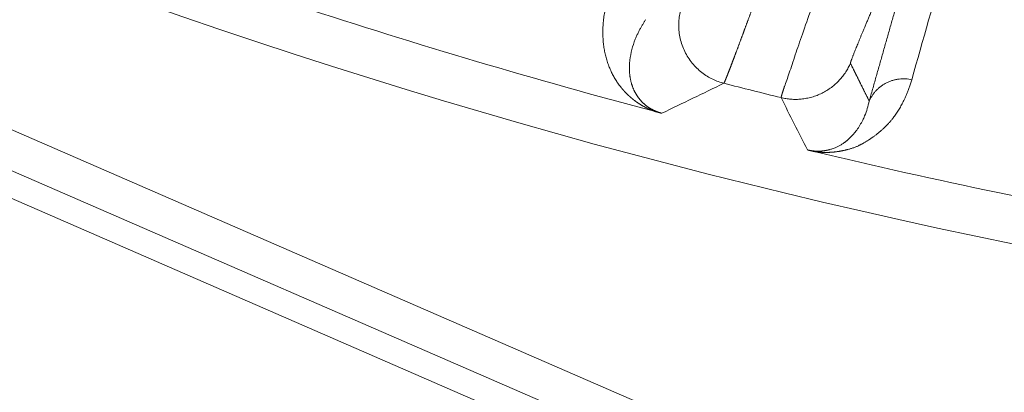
# Model space of a CAD drawing. Header units: millimetres. Extents: x 5437 to 18441, y -4466 to 3128.
# Tile 104 of 256: x 8465 to 8478, y -2865 to -2860. Entities that reach past the tile are written whole.
import ezdxf

# ---------------------------------------------------------------- set-up
doc = ezdxf.new("R2010")
doc.units = ezdxf.units.MM
doc.layers.add('1', color=7, linetype='Continuous', true_color=0xffffff)
doc.styles.add('TXT08', font='txt.shx', dxfattribs={"width": 0.8, "bigfont": 'gbcbig.shx'})
doc.dimstyles.get("Standard").update_dxf_attribs({"dimtxt": 0.18, "dimasz": 0.18, "dimexe": 0.18, "dimexo": 0.0625, "dimgap": 0.09, "dimtad": 0, "dimtih": 1, "dimtoh": 1, "dimdec": 4, "dimzin": 0, "dimdsep": 46, "dimtxsty": 'Standard', "dimcen": 0.09, "dimadec": 0, "dimazin": 0, "dimtfac": 1, "dimtdec": 4, "dimtofl": 0, "dimtmove": 0, "dimatfit": 3, "dimfxl": 1, "dimtolj": 1, "dimtzin": 0, "dimarcsym": 0})
doc.dimstyles.new('YanXiu', dxfattribs={"dimtxt": 40, "dimasz": 30, "dimexe": 0.66, "dimexo": 0.66, "dimgap": 0.66, "dimtad": 0, "dimdec": 1, "dimdsep": 46, "dimtxsty": 'TXT08', "dimcen": 0, "dimclrd": 256, "dimclre": 165, "dimclrt": 90, "dimazin": 2, "dimtfac": 1, "dimtdec": 1, "dimtofl": 0, "dimtmove": 0, "dimatfit": 3, "dimfxl": 1, "dimlwd": 5, "dimlwe": 13, "dimarcsym": 0})

# ---------------------------------------------------------------- blocks, each defined once
blk = doc.blocks.new('*D53')
at = {"color": 0, "lineweight": -2, "transparency": 16777216}
for p, q in [((10989.431, -2154.415), (10692.917, -2240.821)), ((11069.431, -2154.415), (10989.431, -2154.415)), ((8443.48, -2896.412), (8443.48, -2896.232)), ((8443.39, -2896.322), (8443.57, -2896.322))]:
    blk.add_line(p, q, dxfattribs=at)
at = {"color": 0, "lineweight": 20, "transparency": 16777216}
blk.add_solid([(10689.187, -2228.02), (10696.648, -2253.622), (10616.112, -2263.203)], dxfattribs=at)
at = {"layer": 'Defpoints', "color": 0, "lineweight": 20, "transparency": 16777216}
for p in [(10616.112, -2263.203), (6270.848, -3529.44)]:
    blk.add_point(p, dxfattribs=at)
at = {"color": 0, "lineweight": 20, "transparency": 16777216, "insert": (11249.521, -2154.415), "char_height": 80, "attachment_point": 5}
blk.add_mtext('\\A1;R2260', dxfattribs=at)
blk = doc.blocks.new('*D54')
at = {"color": 0, "lineweight": -2, "transparency": 16777216}
blk.add_line((7492.685, -2896.322), (7463.516, -2896.322), dxfattribs=at)
at = {"color": 0, "lineweight": -3, "transparency": 16777216}
for start, end in [(14.724706, 87.329624), (101.590205, 175.275294)]:
    blk.add_arc((8434.119, -2896.322), 970.423, start, end, dxfattribs=at)
at = {"color": 0, "lineweight": 20, "transparency": 16777216}
for points in [[(9385.695, -2646.81), (9359.647, -2652.519), (9389.799, -2727.809)], [(7480.316, -2816.939), (7453.672, -2815.84), (7463.696, -2896.322)]]:
    blk.add_solid(points, dxfattribs=at)
at = {"layer": 'Defpoints', "color": 0, "lineweight": 20, "transparency": 16777216}
for p in [(7900.863, -2085.545), (10671.817, -2501.755), (7492.748, -2896.322), (7740.501, -2896.322), (8434.119, -2896.322)]:
    blk.add_point(p, dxfattribs=at)
at = {"color": 0, "lineweight": 20, "transparency": 16777216, "insert": (8359.241, -1928.792), "char_height": 80, "attachment_point": 5}
blk.add_mtext('\\A1;165%%D', dxfattribs=at)
blk = doc.blocks.new('*D56')
at = {"lineweight": 5, "transparency": 16777216}
blk.add_line((9409.719, -2278.028), (9220.9, -2398.87), dxfattribs=at)
at = {"lineweight": 20, "transparency": 16777216}
blk.add_solid([(9218.205, -2394.659), (9223.595, -2403.082), (9195.632, -2415.042)], dxfattribs=at)
at = {"layer": 'Defpoints', "color": 0, "lineweight": 20, "transparency": 16777216}
for p in [(9195.632, -2415.042), (8443.48, -2896.412)]:
    blk.add_point(p, dxfattribs=at)
at = {"color": 90, "lineweight": 20, "transparency": 16777216, "insert": (9459.689, -2246.048), "char_height": 40, "attachment_point": 5, "rotation": 32.6188, "style": 'TXT08'}
blk.add_mtext('R893', dxfattribs=at)

msp = doc.modelspace()

# ---------------------------------------------------------------- linework, layer by layer
at = {"color": 7, "lineweight": 20}
msp.add_arc((8443.47995, -2896.41157), 893, 10.1099821, 350.11198757, dxfattribs=at)
at = {"layer": '1', "color": 0, "lineweight": 20}
for p, q in [((8427.06324, -2845.06387), (8492.15351, -2873.33614)), ((8492.40494, -2873.9904), (8426.41346, -2845.32669)), ((8426.29693, -2845.64733), (8501.80108, -2878.44292))]:
    msp.add_line(p, q, dxfattribs=at)
for radius, start, end in [(87.5, 224.5408917, 268.5032091), (86.87162, 251.9003676, 255.1651364), (86.27754, 255.6876302, 256.2100449), (86.87162, 256.6034392, 259.9153709)]:
    msp.add_arc((8495.27522, -2777.08546), radius, start, end, dxfattribs=at)
for points, degree in [([(8477.35096, -2857.47243), (8477.05135, -2858.52757), (8476.75176, -2859.58264), (8476.45217, -2860.63766)], 3), ([(8475.88469, -2860.92209), (8476.06464, -2860.28913), (8476.2446, -2859.65615), (8476.42457, -2859.02316), (8476.60455, -2858.39014), (8476.78454, -2857.75711)], 5), ([(8474.99398, -2860.02955), (8475.03172, -2859.92405), (8475.0712, -2859.81128), (8475.11183, -2859.69352)], 3), ([(8474.89859, -2860.30436), (8474.92861, -2860.22014), (8474.96055, -2860.12799), (8474.99398, -2860.02955)], 3), ([(8472.77335, -2860.07887), (8472.77053, -2860.0856), (8472.76776, -2860.09236), (8472.76506, -2860.09915)], 3), ([(8472.69334, -2860.37579), (8472.69323, -2860.37672), (8472.69313, -2860.37765), (8472.69302, -2860.37858)], 3), ([(8475.63415, -2860.41798), (8475.6842, -2860.51895), (8475.73427, -2860.61984), (8475.78438, -2860.72066), (8475.83452, -2860.82141), (8475.88469, -2860.92209)], 5), ([(8472.70998, -2860.66811), (8472.71131, -2860.67324), (8472.71269, -2860.67834), (8472.71411, -2860.68342)], 3), ([(8473.94671, -2860.68514), (8473.67058, -2860.81888), (8473.39485, -2860.95172), (8473.11952, -2861.08371)], 3), ([(8472.78545, -2860.84435), (8472.78746, -2860.84747), (8472.78948, -2860.85057), (8472.79153, -2860.85365)], 3), ([(8475.05986, -2861.57173), (8474.943, -2861.34032), (8474.82632, -2861.10846), (8474.70983, -2860.87614)], 3), ([(8475.82329, -2861.12002), (8475.85009, -2861.05586), (8475.8705, -2860.98915), (8475.88469, -2860.92209)], 3), ([(8475.71784, -2861.30826), (8475.74793, -2861.26629), (8475.77491, -2861.22148), (8475.79833, -2861.1748)], 3), ([(8475.79833, -2861.1748), (8475.80717, -2861.15679), (8475.81549, -2861.13851), (8475.82329, -2861.12002)], 3), ([(8475.6973, -2861.33516), (8475.70429, -2861.32633), (8475.71114, -2861.31736), (8475.71784, -2861.30826)], 3), ([(8475.40326, -2861.55331), (8475.43907, -2861.5393), (8475.47462, -2861.52233), (8475.50925, -2861.50247)], 3), ([(8475.50925, -2861.50247), (8475.52086, -2861.49537), (8475.53237, -2861.48793), (8475.54374, -2861.48017)], 3), ([(8475.36127, -2861.56687), (8475.37528, -2861.56278), (8475.38929, -2861.55826), (8475.40326, -2861.55331)], 3)]:
    msp.add_open_spline(points, degree=degree, dxfattribs=at)
for points, degree, knots in [([(8473.03137, -2861.06098), (8473.02942, -2861.06028), (8473.02548, -2861.05887), (8473.01968, -2861.05675), (8473.01389, -2861.0546), (8473.00812, -2861.05242), (8473.00238, -2861.05022), (8472.99665, -2861.04798), (8472.99095, -2861.04572), (8472.98528, -2861.04343), (8472.97962, -2861.04112), (8472.97399, -2861.03877), (8472.96837, -2861.0364), (8472.96278, -2861.034), (8472.95721, -2861.03157), (8472.95167, -2861.02912), (8472.94614, -2861.02664), (8472.94064, -2861.02413), (8472.93516, -2861.02159), (8472.9297, -2861.01902), (8472.92426, -2861.01643), (8472.91885, -2861.01381), (8472.91345, -2861.01116), (8472.90808, -2861.00849), (8472.90273, -2861.00578), (8472.89741, -2861.00305), (8472.8921, -2861.0003), (8472.88682, -2860.99751), (8472.88156, -2860.9947), (8472.87632, -2860.99185), (8472.8711, -2860.98899), (8472.8659, -2860.98609), (8472.86073, -2860.98317), (8472.85558, -2860.98021), (8472.85045, -2860.97723), (8472.84534, -2860.97423), (8472.84025, -2860.97119), (8472.83519, -2860.96813), (8472.83015, -2860.96504), (8472.82513, -2860.96193), (8472.82013, -2860.95878), (8472.81515, -2860.95561), (8472.8102, -2860.95241), (8472.80527, -2860.94918), (8472.80036, -2860.94593), (8472.79547, -2860.94265), (8472.7906, -2860.93934), (8472.78576, -2860.936), (8472.78094, -2860.93263), (8472.77614, -2860.92924), (8472.77136, -2860.92582), (8472.7666, -2860.92237), (8472.76187, -2860.9189), (8472.75716, -2860.9154), (8472.75247, -2860.91187), (8472.7478, -2860.90831), (8472.74315, -2860.90472), (8472.73853, -2860.90111), (8472.73393, -2860.89747), (8472.72935, -2860.89381), (8472.72479, -2860.89011), (8472.72025, -2860.88639), (8472.71574, -2860.88264), (8472.71125, -2860.87886), (8472.70678, -2860.87506), (8472.70233, -2860.87122), (8472.69791, -2860.86737), (8472.6935, -2860.86348), (8472.68912, -2860.85956), (8472.68477, -2860.85562), (8472.68043, -2860.85165), (8472.67611, -2860.84766), (8472.67182, -2860.84363), (8472.66755, -2860.83958), (8472.6633, -2860.8355), (8472.65908, -2860.83139), (8472.65487, -2860.82726), (8472.65069, -2860.8231), (8472.64653, -2860.81891), (8472.64239, -2860.81469), (8472.63828, -2860.81045), (8472.63419, -2860.80618), (8472.63011, -2860.80188), (8472.62606, -2860.79756), (8472.62204, -2860.7932), (8472.61803, -2860.78882), (8472.61405, -2860.78441), (8472.61009, -2860.77998), (8472.60615, -2860.77552), (8472.60224, -2860.77103), (8472.59834, -2860.76651), (8472.59447, -2860.76196), (8472.59062, -2860.75739), (8472.58679, -2860.75279), (8472.58299, -2860.74817), (8472.57921, -2860.74351), (8472.57545, -2860.73883), (8472.55979, -2860.71911), (8472.53367, -2860.68386), (8472.50039, -2860.63304), (8472.47013, -2860.58042), (8472.44288, -2860.52599), (8472.41785, -2860.46778), (8472.39534, -2860.40601), (8472.37568, -2860.34096), (8472.35974, -2860.27479), (8472.34748, -2860.20748), (8472.33891, -2860.13906), (8472.33402, -2860.06951), (8472.33301, -2860.00922), (8472.33411, -2859.95835), (8472.33607, -2859.91723), (8472.33912, -2859.87624), (8472.34326, -2859.8354), (8472.34848, -2859.79468), (8472.35478, -2859.75411), (8472.36217, -2859.71367), (8472.37063, -2859.67336), (8472.38017, -2859.6332), (8472.39078, -2859.59316), (8472.40247, -2859.55327), (8472.41523, -2859.5135), (8472.42907, -2859.47387), (8472.44397, -2859.43437), (8472.45995, -2859.39501), (8472.47699, -2859.35578), (8472.49509, -2859.31668), (8472.51426, -2859.27771), (8472.5345, -2859.23887), (8472.55574, -2859.20015), (8472.57075, -2859.17451), (8472.57827, -2859.16167)], 3, [0, 0, 0, 0, 0.00055694, 0.00112337, 0.00169974, 0.00228645, 0.00288389, 0.00349243, 0.00411243, 0.00474422, 0.0053881, 0.00604438, 0.00671333, 0.00739523, 0.00809031, 0.00879881, 0.00952096, 0.01025696, 0.01100702, 0.01177131, 0.01255003, 0.01334333, 0.01415137, 0.0149743, 0.01581227, 0.01666541, 0.01753384, 0.01841769, 0.01931707, 0.02023209, 0.02116286, 0.02210946, 0.023072, 0.02405056, 0.02504523, 0.02605609, 0.0270832, 0.02812666, 0.02918652, 0.03026285, 0.03135572, 0.03246519, 0.03359131, 0.03473414, 0.03589374, 0.03707014, 0.03826341, 0.03947359, 0.04070071, 0.04194484, 0.043206, 0.04448424, 0.04577959, 0.04709209, 0.04842178, 0.04976868, 0.05113284, 0.05251428, 0.05391303, 0.05532913, 0.05676259, 0.05821345, 0.05968173, 0.06116745, 0.06267065, 0.06419134, 0.06572955, 0.0672853, 0.0688586, 0.07044949, 0.07205797, 0.07368407, 0.07532781, 0.07698921, 0.07866827, 0.08036503, 0.08207948, 0.08381166, 0.08556158, 0.08732924, 0.08911467, 0.09091788, 0.09273888, 0.09457768, 0.0964343, 0.09830875, 0.10020105, 0.10211119, 0.10403921, 0.1059851, 0.10794887, 0.10993054, 0.11193012, 0.11394762, 0.11598305, 0.11803641, 0.12010772, 0.12219698, 0.1442829, 0.16777523, 0.19268062, 0.21900464, 0.246752, 0.27888928, 0.31218628, 0.34664652, 0.38227317, 0.41906908, 0.45703686, 0.49617886, 0.5192701, 0.54244954, 0.56571748, 0.58907423, 0.61252009, 0.63605535, 0.6596803, 0.68339523, 0.70720041, 0.73109613, 0.75508266, 0.77916027, 0.80332922, 0.82758978, 0.85194221, 0.87638676, 0.90092369, 0.92555323, 0.95027564, 0.97509115, 1, 1, 1, 1]), ([(8476.09888, -2859.29641), (8476.03394, -2859.44591), (8475.9697, -2859.59497), (8475.90893, -2859.73722), (8475.7968, -2860.00216), (8475.71231, -2860.2072), (8475.67866, -2860.29077), (8475.64812, -2860.36974), (8475.63611, -2860.40656), (8475.63428, -2860.41306), (8475.63363, -2860.41687), (8475.63415, -2860.41798)], 5, [0, 0, 0, 0, 0, 0, 0.43343098, 0.43343098, 0.43343098, 0.85997902, 0.85997902, 0.85997902, 1, 1, 1, 1, 1, 1]), ([(8474.38954, -2859.51595), (8474.38723, -2859.52226), (8474.38263, -2859.53486), (8474.37578, -2859.55359), (8474.369, -2859.57213), (8474.36228, -2859.59049), (8474.35564, -2859.60865), (8474.34906, -2859.62661), (8474.34254, -2859.64438), (8474.3361, -2859.66196), (8474.32972, -2859.67934), (8474.32342, -2859.69653), (8474.31718, -2859.71353), (8474.31101, -2859.73032), (8474.3049, -2859.74693), (8474.29887, -2859.76333), (8474.29291, -2859.77955), (8474.28701, -2859.79556), (8474.28118, -2859.81139), (8474.27542, -2859.82701), (8474.26973, -2859.84245), (8474.26411, -2859.85769), (8474.25855, -2859.87273), (8474.25306, -2859.88759), (8474.24764, -2859.90225), (8474.24229, -2859.91671), (8474.23701, -2859.93099), (8474.23179, -2859.94508), (8474.22665, -2859.95897), (8474.22157, -2859.97268), (8474.21655, -2859.9862), (8474.2116, -2859.99953), (8474.20672, -2860.01267), (8474.20191, -2860.02563), (8474.19716, -2860.0384), (8474.19248, -2860.05099), (8474.18787, -2860.0634), (8474.18332, -2860.07562), (8474.17883, -2860.08767), (8474.17441, -2860.09953), (8474.17006, -2860.11122), (8474.16719, -2860.11891), (8474.16576, -2860.12274)], 3, [0, 0, 0, 0, 0.02803445, 0.05591326, 0.08363643, 0.11120395, 0.13861584, 0.16587209, 0.19297271, 0.2199177, 0.24670705, 0.27334078, 0.29981888, 0.32614136, 0.35230821, 0.37831944, 0.40417506, 0.42987507, 0.45541946, 0.48080824, 0.50604142, 0.531119, 0.55604097, 0.58080736, 0.60541814, 0.62987335, 0.65417296, 0.678317, 0.70230545, 0.72613834, 0.74981566, 0.77333741, 0.7967036, 0.81991424, 0.84296933, 0.86586888, 0.88861288, 0.91120135, 0.93363429, 0.95591171, 0.97803361, 1, 1, 1, 1]), ([(8472.90468, -2859.83863), (8472.90134, -2859.84356), (8472.89455, -2859.85358), (8472.88448, -2859.86895), (8472.8743, -2859.88492), (8472.86406, -2859.90148), (8472.85377, -2859.91865), (8472.84347, -2859.93645), (8472.83317, -2859.95488), (8472.8229, -2859.97394), (8472.8127, -2859.99365), (8472.80259, -2860.01401), (8472.79262, -2860.03503), (8472.78279, -2860.0567), (8472.77652, -2860.07142), (8472.77335, -2860.07887)], 3, [0, 0, 0, 0, 0.06354474, 0.12931863, 0.19732185, 0.26755455, 0.34001688, 0.414709, 0.49163106, 0.57078321, 0.65216559, 0.73577834, 0.82162157, 0.90969543, 1, 1, 1, 1]), ([(8472.76506, -2860.09915), (8472.74732, -2860.14375), (8472.73225, -2860.1895), (8472.70817, -2860.28214), (8472.69915, -2860.32903), (8472.69334, -2860.37579)], 3, [0, 0, 0, 0, 0.5, 0.5, 1, 1, 1, 1]), ([(8474.16576, -2860.12274), (8474.1639, -2860.12773), (8474.16018, -2860.13771), (8474.15468, -2860.15245), (8474.14925, -2860.167), (8474.14388, -2860.18136), (8474.13859, -2860.19552), (8474.13337, -2860.20947), (8474.12822, -2860.22323), (8474.12314, -2860.23679), (8474.11813, -2860.25015), (8474.11319, -2860.2633), (8474.10833, -2860.27626), (8474.10353, -2860.28901), (8474.09881, -2860.30155), (8474.09416, -2860.3139), (8474.08958, -2860.32603), (8474.08508, -2860.33797), (8474.08065, -2860.3497), (8474.07629, -2860.36122), (8474.072, -2860.37254), (8474.06779, -2860.38366), (8474.06364, -2860.39456), (8474.05958, -2860.40527), (8474.05558, -2860.41576), (8474.05166, -2860.42605), (8474.04781, -2860.43613), (8474.04403, -2860.44601), (8474.04033, -2860.45568), (8474.0367, -2860.46515), (8474.03314, -2860.47441), (8474.02965, -2860.48346), (8474.02624, -2860.49231), (8474.0229, -2860.50095), (8474.01964, -2860.50939), (8474.01644, -2860.51762), (8474.01332, -2860.52565), (8474.01027, -2860.53347), (8474.0073, -2860.54109), (8474.0044, -2860.5485), (8474.00157, -2860.55571), (8473.99881, -2860.56272), (8473.99613, -2860.56952), (8473.99351, -2860.57613), (8473.99097, -2860.58253), (8473.9885, -2860.58873), (8473.98611, -2860.59473), (8473.98378, -2860.60053), (8473.98153, -2860.60613), (8473.97934, -2860.61153), (8473.97723, -2860.61673), (8473.97519, -2860.62174), (8473.97322, -2860.62655), (8473.97133, -2860.63116), (8473.9695, -2860.63558), (8473.96774, -2860.63981), (8473.96605, -2860.64384), (8473.96444, -2860.64767), (8473.96289, -2860.65132), (8473.96141, -2860.65477), (8473.96, -2860.65804), (8473.95866, -2860.66111), (8473.95739, -2860.664), (8473.95619, -2860.6667), (8473.95506, -2860.66921), (8473.95399, -2860.67154), (8473.95299, -2860.67368), (8473.95206, -2860.67564), (8473.9512, -2860.67741), (8473.95041, -2860.67901), (8473.94968, -2860.68042), (8473.94902, -2860.68165), (8473.94842, -2860.68271), (8473.94789, -2860.68359), (8473.94743, -2860.68429), (8473.94703, -2860.68483), (8473.94681, -2860.68504), (8473.94671, -2860.68514)], 3, [0, 0, 0, 0, 0.01438885, 0.02874897, 0.04308036, 0.05738303, 0.07165699, 0.08590224, 0.1001188, 0.11430666, 0.12846584, 0.14259635, 0.15669819, 0.17077136, 0.18481589, 0.19883178, 0.21281902, 0.22677764, 0.24070764, 0.25460903, 0.26848182, 0.28232601, 0.29614162, 0.30992865, 0.32368711, 0.33741701, 0.35111836, 0.36479116, 0.37843544, 0.39205119, 0.40563842, 0.41919715, 0.43272738, 0.44622912, 0.45970238, 0.47314718, 0.48656351, 0.4999514, 0.51331085, 0.52664187, 0.53994446, 0.55321865, 0.56646443, 0.57968183, 0.59287085, 0.60603149, 0.61916378, 0.63226772, 0.64534332, 0.65839059, 0.67140954, 0.68440019, 0.69736254, 0.71029661, 0.72320241, 0.73607994, 0.74892922, 0.76175026, 0.77454307, 0.78730766, 0.80004405, 0.81275225, 0.82543226, 0.8380841, 0.85070778, 0.86330332, 0.87587072, 0.88840999, 0.90092116, 0.91340423, 0.92585921, 0.93828612, 0.95068497, 0.96305576, 0.97539853, 0.98771327, 1, 1, 1, 1]), ([(8474.75538, -2860.72556), (8474.77392, -2860.6772), (8474.79534, -2860.61709), (8474.84331, -2860.47574), (8474.86987, -2860.39452), (8474.89859, -2860.30436)], 3, [0, 0, 0, 0, 0.5, 0.5, 1, 1, 1, 1]), ([(8472.69302, -2860.37858), (8472.69246, -2860.38374), (8472.69134, -2860.39395), (8472.68999, -2860.40924), (8472.6889, -2860.42432), (8472.68808, -2860.43919), (8472.68751, -2860.45385), (8472.6872, -2860.4683), (8472.68713, -2860.48253), (8472.68729, -2860.49653), (8472.68768, -2860.51031), (8472.68828, -2860.52386), (8472.6891, -2860.53718), (8472.69013, -2860.55027), (8472.69135, -2860.56312), (8472.69275, -2860.57573), (8472.69434, -2860.58811), (8472.69611, -2860.60024), (8472.69804, -2860.61214), (8472.70012, -2860.62379), (8472.70236, -2860.6352), (8472.70475, -2860.64638), (8472.70726, -2860.6573), (8472.70908, -2860.66454), (8472.70998, -2860.66811)], 3, [0, 0, 0, 0, 0.05586801, 0.11074443, 0.16462921, 0.21752233, 0.26942374, 0.32033342, 0.37025134, 0.41917748, 0.4671118, 0.51405429, 0.56000495, 0.60496374, 0.64893067, 0.69190574, 0.73388893, 0.77488026, 0.81487974, 0.85388738, 0.8919032, 0.92892722, 0.96495947, 1, 1, 1, 1]), ([(8472.71411, -2860.68342), (8472.71521, -2860.68725), (8472.71739, -2860.69482), (8472.72092, -2860.70613), (8472.72461, -2860.71725), (8472.72846, -2860.72818), (8472.73246, -2860.73892), (8472.73661, -2860.74946), (8472.74091, -2860.75981), (8472.74534, -2860.76997), (8472.74992, -2860.77993), (8472.75462, -2860.7897), (8472.75945, -2860.79927), (8472.7644, -2860.80865), (8472.76947, -2860.81784), (8472.77466, -2860.82683), (8472.77993, -2860.83563), (8472.78363, -2860.84147), (8472.78545, -2860.84435)], 3, [0, 0, 0, 0, 0.07481037, 0.14797852, 0.21950458, 0.28938868, 0.35763097, 0.42423162, 0.48919082, 0.55250877, 0.61418569, 0.67422184, 0.73261748, 0.78937293, 0.84448851, 0.8979646, 0.94980161, 1, 1, 1, 1]), ([(8476.45217, -2860.63766), (8476.44922, -2860.64678), (8476.44338, -2860.66481), (8476.43444, -2860.69143), (8476.42551, -2860.71731), (8476.41655, -2860.74244), (8476.40757, -2860.76683), (8476.39858, -2860.79046), (8476.38958, -2860.81336), (8476.38056, -2860.8355), (8476.37153, -2860.8569), (8476.36248, -2860.87755), (8476.35171, -2860.90119), (8476.33896, -2860.92782), (8476.32394, -2860.95744), (8476.3084, -2860.98636), (8476.29234, -2861.01461), (8476.27575, -2861.04217), (8476.25864, -2861.06904), (8476.24099, -2861.09523), (8476.22288, -2861.12074), (8476.21018, -2861.13742), (8476.20388, -2861.14567)], 3, [0, 0, 0, 0, 0.0520598, 0.10280377, 0.152232, 0.20034456, 0.24714153, 0.29262301, 0.33678908, 0.37963987, 0.42117548, 0.46139605, 0.50030171, 0.55980022, 0.61830305, 0.67581082, 0.73232418, 0.7878438, 0.84237042, 0.89590478, 0.94844769, 1, 1, 1, 1]), ([(8474.70983, -2860.87614), (8474.7098, -2860.87598), (8474.70974, -2860.87566), (8474.70975, -2860.87492), (8474.70983, -2860.87397), (8474.70999, -2860.8728), (8474.71023, -2860.87141), (8474.71055, -2860.86981), (8474.71095, -2860.86798), (8474.71144, -2860.86594), (8474.712, -2860.86367), (8474.71265, -2860.86118), (8474.71337, -2860.85847), (8474.71418, -2860.85554), (8474.71507, -2860.85238), (8474.71604, -2860.849), (8474.71709, -2860.8454), (8474.71822, -2860.84156), (8474.71943, -2860.83751), (8474.72073, -2860.83323), (8474.72211, -2860.82872), (8474.72357, -2860.82398), (8474.72511, -2860.81902), (8474.72674, -2860.81383), (8474.72845, -2860.80842), (8474.73024, -2860.80277), (8474.73211, -2860.7969), (8474.73406, -2860.7908), (8474.7361, -2860.78447), (8474.73822, -2860.77791), (8474.74042, -2860.77112), (8474.74271, -2860.7641), (8474.74507, -2860.75686), (8474.74752, -2860.74938), (8474.75006, -2860.74168), (8474.75267, -2860.73376), (8474.75448, -2860.72829), (8474.75538, -2860.72556)], 3, [0, 0, 0, 0, 0.02790997, 0.05585841, 0.08384536, 0.11187087, 0.13993496, 0.1680377, 0.1961791, 0.22435922, 0.25257809, 0.28083576, 0.30913227, 0.33746765, 0.36584195, 0.3942552, 0.42270744, 0.45119872, 0.47972907, 0.50829853, 0.53690714, 0.56555493, 0.59424196, 0.62296824, 0.65173383, 0.68053876, 0.70938307, 0.73826679, 0.76718996, 0.79615262, 0.82515481, 0.85419655, 0.8832779, 0.91239888, 0.94155954, 0.9707599, 1, 1, 1, 1]), ([(8472.79153, -2860.85365), (8472.79336, -2860.85636), (8472.79697, -2860.8617), (8472.80263, -2860.86971), (8472.80839, -2860.87757), (8472.81427, -2860.8853), (8472.82025, -2860.89291), (8472.82635, -2860.90037), (8472.83255, -2860.9077), (8472.83885, -2860.9149), (8472.84525, -2860.92196), (8472.85175, -2860.92888), (8472.85835, -2860.93566), (8472.86504, -2860.94231), (8472.87182, -2860.94882), (8472.88215, -2860.9584), (8472.89619, -2860.97067), (8472.9147, -2860.98545), (8472.93321, -2860.99896), (8472.94964, -2861.0099), (8472.96334, -2861.01835), (8472.97358, -2861.02438), (8472.98382, -2861.03013), (8472.99405, -2861.0356), (8473.00425, -2861.04079), (8473.01443, -2861.04572), (8473.0236, -2861.04995), (8473.03167, -2861.0535), (8473.0385, -2861.0564), (8473.04541, -2861.05924), (8473.05242, -2861.06201), (8473.05951, -2861.06471), (8473.06669, -2861.06734), (8473.07397, -2861.0699), (8473.08133, -2861.07239), (8473.08878, -2861.07481), (8473.09633, -2861.07715), (8473.10396, -2861.07942), (8473.11168, -2861.08161), (8473.11687, -2861.083), (8473.11946, -2861.08369)], 3, [0, 0, 0, 0, 0.04420683, 0.0873846, 0.12953366, 0.17065441, 0.21074726, 0.24981266, 0.28785111, 0.32486314, 0.36084934, 0.39581034, 0.42974683, 0.46265958, 0.49454943, 0.5254173, 0.60191782, 0.6697549, 0.72896336, 0.77959592, 0.80417151, 0.82705953, 0.84827, 0.86781551, 0.88571218, 0.90198106, 0.91665016, 0.92553295, 0.93390483, 0.94178133, 0.94918107, 0.95612652, 0.9626448, 0.96876875, 0.97453788, 0.97999944, 0.98520902, 0.99023058, 0.99513543, 1, 1, 1, 1]), ([(8473.11944, -2861.08375), (8473.11795, -2861.08338), (8473.11499, -2861.08264), (8473.11038, -2861.08148), (8473.10565, -2861.08028), (8473.1008, -2861.07905), (8473.09583, -2861.07778), (8473.09073, -2861.07648), (8473.08551, -2861.07514), (8473.08018, -2861.07376), (8473.07472, -2861.07235), (8473.06914, -2861.0709), (8473.06343, -2861.06942), (8473.05761, -2861.06789), (8473.05166, -2861.06634), (8473.04559, -2861.06474), (8473.0394, -2861.06311), (8473.03524, -2861.06201), (8473.03313, -2861.06145)], 3, [0, 0, 0, 0, 0.06007139, 0.11995273, 0.17975738, 0.23959911, 0.29959149, 0.35984723, 0.42047757, 0.48159172, 0.5432963, 0.60569492, 0.66888776, 0.7329713, 0.79803803, 0.86417633, 0.93147035, 1, 1, 1, 1]), ([(8476.15309, -2861.20687), (8476.14934, -2861.21105), (8476.14186, -2861.21939), (8476.13033, -2861.2318), (8476.11861, -2861.24408), (8476.10666, -2861.25624), (8476.09451, -2861.26827), (8476.08215, -2861.28017), (8476.06957, -2861.29195), (8476.05677, -2861.3036), (8476.04377, -2861.31512), (8476.03055, -2861.32652), (8476.01712, -2861.33779), (8476.00347, -2861.34893), (8475.98962, -2861.35994), (8475.97554, -2861.37083), (8475.96126, -2861.38159), (8475.94677, -2861.39223), (8475.9369, -2861.39924), (8475.93197, -2861.40273)], 3, [0, 0, 0, 0, 0.06121724, 0.12213331, 0.18274858, 0.24306342, 0.30307821, 0.36279336, 0.42220924, 0.48132626, 0.54014482, 0.59866535, 0.65688825, 0.71481396, 0.77244291, 0.82977554, 0.88681229, 0.94355362, 1, 1, 1, 1]), ([(8476.20388, -2861.14567), (8476.20063, -2861.14985), (8476.19413, -2861.15816), (8476.18413, -2861.17053), (8476.17397, -2861.18277), (8476.16366, -2861.19488), (8476.1566, -2861.20288), (8476.15309, -2861.20687)], 3, [0, 0, 0, 0, 0.20252389, 0.40378487, 0.60378391, 0.80252195, 1, 1, 1, 1]), ([(8475.54375, -2861.48017), (8475.54684, -2861.478), (8475.55311, -2861.47362), (8475.56231, -2861.46687), (8475.57154, -2861.45988), (8475.58075, -2861.45264), (8475.58995, -2861.44515), (8475.59913, -2861.43741), (8475.60829, -2861.42941), (8475.61742, -2861.42116), (8475.62652, -2861.41265), (8475.63558, -2861.40388), (8475.6446, -2861.39484), (8475.65356, -2861.38555), (8475.66247, -2861.37599), (8475.67131, -2861.36616), (8475.68008, -2861.35607), (8475.68879, -2861.34572), (8475.69444, -2861.3387), (8475.6973, -2861.33516)], 3, [0, 0, 0, 0, 0.04792043, 0.0972032, 0.14784847, 0.19985639, 0.25322707, 0.30796063, 0.36405716, 0.42151675, 0.48033948, 0.5405254, 0.60207457, 0.66498704, 0.72926285, 0.79490203, 0.86190461, 0.93027059, 1, 1, 1, 1]), ([(8475.85244, -2861.45508), (8475.84734, -2861.4582), (8475.83736, -2861.4643), (8475.82236, -2861.47316), (8475.80775, -2861.48156), (8475.7935, -2861.48948), (8475.77962, -2861.49694), (8475.76611, -2861.50393), (8475.75297, -2861.51046), (8475.73862, -2861.51726), (8475.72275, -2861.52436), (8475.70506, -2861.53176), (8475.68704, -2861.53881), (8475.6687, -2861.54549), (8475.65003, -2861.55181), (8475.63101, -2861.55777), (8475.61174, -2861.56337), (8475.59834, -2861.56687), (8475.59173, -2861.5686)], 3, [0, 0, 0, 0, 0.07351911, 0.14391523, 0.21118912, 0.27534166, 0.33637385, 0.39428685, 0.44908205, 0.50076105, 0.5684807, 0.63467049, 0.6993356, 0.76248156, 0.82411433, 0.88424031, 0.94286639, 1, 1, 1, 1]), ([(8475.93197, -2861.40273), (8475.92771, -2861.40571), (8475.9192, -2861.41167), (8475.90619, -2861.42052), (8475.89303, -2861.42928), (8475.87969, -2861.43797), (8475.86619, -2861.44657), (8475.85702, -2861.45225), (8475.85244, -2861.45508)], 3, [0, 0, 0, 0, 0.16807506, 0.33558536, 0.50253194, 0.66891586, 0.83473819, 1, 1, 1, 1]), ([(8475.05986, -2861.57173), (8475.06102, -2861.57201), (8475.06333, -2861.57256), (8475.06681, -2861.57336), (8475.0703, -2861.57414), (8475.07378, -2861.57491), (8475.07727, -2861.57565), (8475.08077, -2861.57637), (8475.08427, -2861.57707), (8475.08777, -2861.57776), (8475.09128, -2861.57842), (8475.09478, -2861.57906), (8475.0983, -2861.57969), (8475.10181, -2861.58029), (8475.10533, -2861.58087), (8475.10885, -2861.58143), (8475.11238, -2861.58197), (8475.1159, -2861.58249), (8475.11944, -2861.583), (8475.12297, -2861.58348), (8475.12651, -2861.58394), (8475.13005, -2861.58437), (8475.13359, -2861.58479), (8475.13714, -2861.58519), (8475.14068, -2861.58557), (8475.14424, -2861.58592), (8475.14779, -2861.58626), (8475.15134, -2861.58657), (8475.1549, -2861.58687), (8475.15846, -2861.58714), (8475.16202, -2861.58739), (8475.16559, -2861.58762), (8475.16916, -2861.58783), (8475.17272, -2861.58802), (8475.17629, -2861.58819), (8475.17986, -2861.58833), (8475.18344, -2861.58846), (8475.18701, -2861.58856), (8475.19058, -2861.58864), (8475.19416, -2861.5887), (8475.19774, -2861.58874), (8475.20132, -2861.58876), (8475.20489, -2861.58876), (8475.20847, -2861.58873), (8475.21205, -2861.58868), (8475.21563, -2861.58861), (8475.21921, -2861.58852), (8475.2228, -2861.58841), (8475.22638, -2861.58828), (8475.22996, -2861.58812), (8475.23354, -2861.58794), (8475.23712, -2861.58774), (8475.2407, -2861.58752), (8475.24428, -2861.58728), (8475.24785, -2861.58701), (8475.25143, -2861.58673), (8475.25501, -2861.58642), (8475.25859, -2861.58609), (8475.26216, -2861.58573), (8475.26573, -2861.58536), (8475.26931, -2861.58496), (8475.27288, -2861.58454), (8475.27644, -2861.5841), (8475.28001, -2861.58364), (8475.28358, -2861.58315), (8475.28714, -2861.58265), (8475.2907, -2861.58212), (8475.29426, -2861.58156), (8475.29782, -2861.58099), (8475.30137, -2861.58039), (8475.30492, -2861.57978), (8475.30847, -2861.57914), (8475.31202, -2861.57847), (8475.31556, -2861.57779), (8475.3191, -2861.57708), (8475.32264, -2861.57635), (8475.32617, -2861.5756), (8475.3297, -2861.57483), (8475.33322, -2861.57403), (8475.33675, -2861.57322), (8475.34026, -2861.57238), (8475.34378, -2861.57151), (8475.34729, -2861.57063), (8475.3508, -2861.56972), (8475.3543, -2861.56879), (8475.3578, -2861.56784), (8475.3601, -2861.5672), (8475.36127, -2861.56687)], 3, [0, 0, 0, 0, 0.0038611, 0.00773673, 0.01164336, 0.01559707, 0.01961337, 0.02370707, 0.02789215, 0.03218168, 0.03658783, 0.04112182, 0.04579394, 0.0506136, 0.05558937, 0.06072906, 0.06603973, 0.07152778, 0.07719903, 0.08305875, 0.08911169, 0.09536219, 0.10181419, 0.10847124, 0.11533662, 0.12241328, 0.12970393, 0.13721105, 0.14493691, 0.15288358, 0.16105298, 0.16944686, 0.17806686, 0.18691446, 0.19599105, 0.20529792, 0.21483624, 0.22460714, 0.23461163, 0.24485067, 0.25532515, 0.26603591, 0.27698373, 0.28816934, 0.29959342, 0.31125661, 0.32315952, 0.33530272, 0.34768674, 0.36031208, 0.37317922, 0.38628861, 0.39964067, 0.41323581, 0.4270744, 0.44115681, 0.45548338, 0.47005443, 0.48487028, 0.49993121, 0.51523751, 0.53078944, 0.54658726, 0.5626312, 0.57892151, 0.5954584, 0.61224208, 0.62927276, 0.64655062, 0.66407585, 0.68184863, 0.69986913, 0.71813752, 0.73665394, 0.75541855, 0.77443149, 0.79369291, 0.81320293, 0.83296168, 0.85296929, 0.87322587, 0.89373155, 0.91448642, 0.9354906, 0.9567442, 0.9782473, 1, 1, 1, 1]), ([(8475.14693, -2861.59303), (8475.14453, -2861.59246), (8475.13979, -2861.59133), (8475.13274, -2861.58964), (8475.12585, -2861.58798), (8475.1191, -2861.58635), (8475.11251, -2861.58476), (8475.10606, -2861.58319), (8475.09976, -2861.58165), (8475.0936, -2861.58014), (8475.0876, -2861.57866), (8475.08175, -2861.57722), (8475.07604, -2861.5758), (8475.07049, -2861.57441), (8475.06507, -2861.57305), (8475.0616, -2861.57217), (8475.05986, -2861.57173)], 3, [0, 0, 0, 0, 0.07724617, 0.1530453, 0.22751958, 0.3007978, 0.37301518, 0.44431297, 0.51483793, 0.5847417, 0.65417999, 0.72331165, 0.79229766, 0.86130001, 0.93048058, 1, 1, 1, 1]), ([(8475.59173, -2861.5686), (8475.58794, -2861.56955), (8475.58044, -2861.57144), (8475.56903, -2861.57417), (8475.55765, -2861.57679), (8475.54629, -2861.5793), (8475.53494, -2861.58169), (8475.52361, -2861.58397), (8475.51229, -2861.58613), (8475.50099, -2861.58818), (8475.48971, -2861.59011), (8475.47844, -2861.59193), (8475.46719, -2861.59363), (8475.45596, -2861.59522), (8475.44474, -2861.5967), (8475.43354, -2861.59806), (8475.42236, -2861.5993), (8475.41119, -2861.60043), (8475.40004, -2861.60145), (8475.3889, -2861.60235), (8475.37779, -2861.60314), (8475.36669, -2861.60381), (8475.3556, -2861.60437), (8475.34453, -2861.60482), (8475.33348, -2861.60515), (8475.32245, -2861.60536), (8475.31144, -2861.60546), (8475.30044, -2861.60545), (8475.28945, -2861.60532), (8475.27849, -2861.60508), (8475.26754, -2861.60472), (8475.25661, -2861.60425), (8475.24569, -2861.60367), (8475.23479, -2861.60297), (8475.22391, -2861.60215), (8475.21305, -2861.60122), (8475.2022, -2861.60018), (8475.19137, -2861.59902), (8475.18055, -2861.59775), (8475.16974, -2861.59636), (8475.15898, -2861.59487), (8475.15161, -2861.59375), (8475.148, -2861.5932)], 3, [0, 0, 0, 0, 0.03965249, 0.07851662, 0.11659358, 0.15388463, 0.1903911, 0.22611443, 0.26105613, 0.29521784, 0.3286013, 0.36120838, 0.39304108, 0.42410155, 0.45439212, 0.48391529, 0.51267375, 0.54067043, 0.56790849, 0.59439138, 0.62012283, 0.64510693, 0.66934813, 0.69285131, 0.71562183, 0.73766557, 0.75898902, 0.77959935, 0.7995045, 0.8187133, 0.83723553, 0.85508216, 0.8722654, 0.88879897, 0.90469825, 0.91998053, 0.9346653, 0.94877451, 0.96233292, 0.97536842, 0.98791237, 1, 1, 1, 1])]:
    msp.add_open_spline(points, degree=degree, knots=knots, dxfattribs=at)
for points, weights in [([(8473.94671, -2860.68514), (8473.03704, -2860.45272), (8473.41078, -2859.59142)], [1, 0.648484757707, 1]), ([(8475.63415, -2860.41798), (8475.36518, -2861.0368), (8474.70983, -2860.87614)], [1, 0.764374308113, 1]), ([(8475.88469, -2860.92209), (8476.04889, -2860.5464), (8476.45217, -2860.63766)], [1, 0.770623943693, 1])]:
    msp.add_rational_spline(points, weights, degree=2, dxfattribs=at)

# ---------------------------------------------------------------- dimensions: what is measured, and where the dimension line sits
at = {"color": 0, "lineweight": 20}
dim = msp.add_angular_dim_2l(base=(7900.86303, -2085.54536), line1=((8434.11893, -2896.32157), (10671.81706, -2501.75501)), line2=((7740.5009, -2896.32157), (7492.74781, -2896.32157)), text='165%%D', dimstyle='Standard', override={"dimtxt": 80, "dimasz": 80, "dimlwd": 65533}, dxfattribs=at)
dim.commit()
dim.dimension.update_dxf_attribs({"geometry": '*D54', "text_midpoint": (8359.2409, -1928.79214), "dimtype": 162})
dim = msp.add_diameter_dim_2p(p1=(6270.84796, -3529.44022), p2=(10616.11195, -2263.20291), text='R2260', dimstyle='Standard', override={"dimtxt": 80, "dimasz": 80, "dimdec": 0}, dxfattribs=at)
dim.commit()
dim.dimension.update_dxf_attribs({"geometry": '*D53', "text_midpoint": (11249.52071, -2154.41547), "dimtype": 163})
at = {"color": 7, "lineweight": 20}
dim = msp.add_radius_dim(center=(8443.47995, -2896.41157), mpoint=(9195.63162, -2415.04179), dimstyle='YanXiu', dxfattribs=at)
dim.commit()
dim.dimension.update_dxf_attribs({"geometry": '*D56', "text_midpoint": (9459.68883, -2246.04773), "dimtype": 164})

doc.saveas('drawing.dxf')
